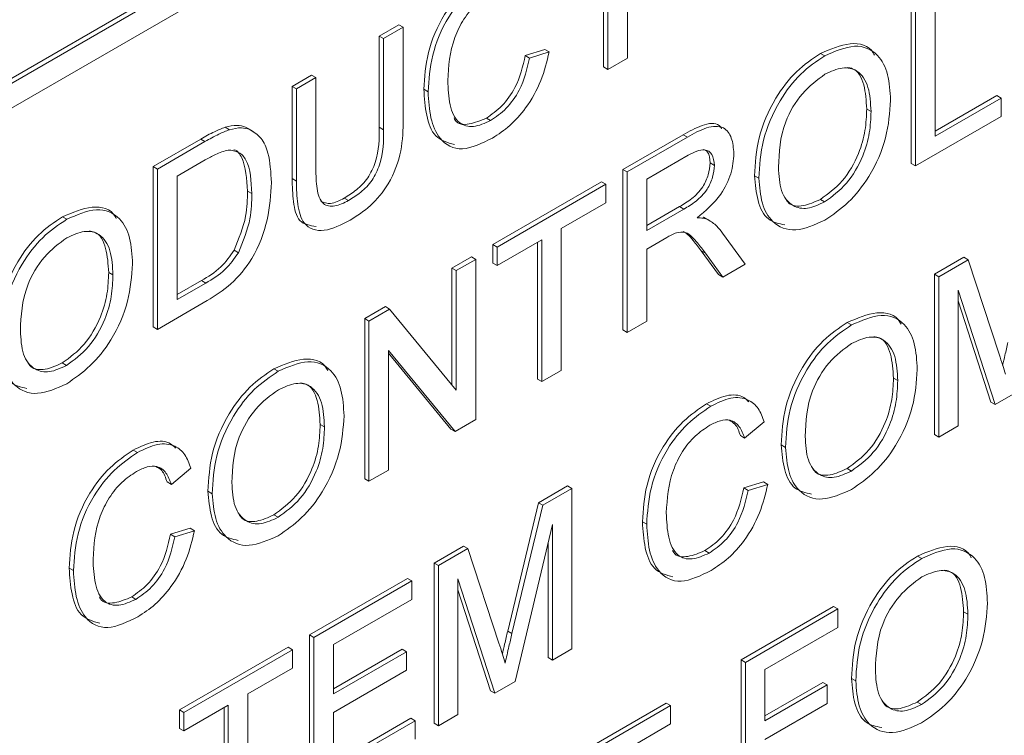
# Paper-space layout 'Sheet1' of a CAD drawing. Header units: millimetres. Extents: x 0 to 432, y 0 to 279.
# Tile 58 of 90: x 388.06 to 392.17, y 218.66 to 221.65. Entities that reach past the tile are written whole.
import ezdxf

# ---------------------------------------------------------------- set-up
doc = ezdxf.new("R2010")
doc.units = ezdxf.units.MM
doc.header["$LTSCALE"] = 0.5

psp = doc.layouts.new('Sheet1')

# ---------------------------------------------------------------- linework, layer by layer
at = {"color": 7, "linetype": 'Continuous', "lineweight": 15}
for p, q in [((403.5334, 230.3644), (384.6749, 219.4776)), ((403.5514, 230.354), (384.6928, 219.4672)), ((384.6928, 219.3635), (403.5514, 230.2503)), ((390.5982, 222.0877), (390.5982, 221.4944)), ((390.4984, 221.4575), (390.4984, 222.03)), ((390.5163, 221.4471), (390.5163, 222.0404)), ((391.8847, 221.7614), (391.8847, 221.1682)), ((391.7848, 221.0539), (391.7848, 221.7245)), ((391.8028, 221.0435), (391.8028, 221.7142)), ((389.5603, 221.5866), (389.6422, 221.6338)), ((389.5782, 221.5762), (389.6601, 221.6235)), ((389.6601, 221.6235), (389.6422, 221.6338)), ((389.6601, 221.6235), (389.6601, 221.2377)), ((389.5603, 221.2052), (389.5603, 221.5866)), ((389.5782, 221.5762), (389.5603, 221.5866)), ((389.5782, 221.1948), (389.5782, 221.5762)), ((390.1708, 221.5051), (390.2527, 221.5303)), ((390.2706, 221.52), (390.2527, 221.5303)), ((390.1887, 221.4947), (390.1708, 221.5051)), ((390.1887, 221.4947), (390.2706, 221.52)), ((390.5982, 221.4944), (390.5163, 221.4471)), ((391.4234, 221.5038), (391.4055, 221.5141)), ((390.5163, 221.4471), (390.4984, 221.4575)), ((389.1954, 221.376), (389.2773, 221.4232)), ((389.2134, 221.3656), (389.2953, 221.4129)), ((389.2953, 221.4129), (389.2773, 221.4232)), ((389.2953, 221.4129), (389.2953, 221.0315)), ((389.1954, 220.9901), (389.1954, 221.376)), ((389.2134, 221.3656), (389.1954, 221.376)), ((389.2134, 220.9798), (389.2134, 221.3656)), ((389.7644, 221.3533), (389.7464, 221.3637)), ((391.8847, 221.1889), (392.1422, 221.3376)), ((391.8847, 221.1682), (392.1602, 221.3272)), ((392.1602, 221.3272), (392.1422, 221.3376)), ((392.1602, 221.3272), (392.1602, 221.2499)), ((391.6167, 221.271), (391.5987, 221.2814)), ((390.0259, 221.2328), (390.0079, 221.2432)), ((392.1602, 221.2499), (391.8028, 221.0435)), ((388.9338, 221.1945), (388.9159, 221.2049)), ((389.0183, 221.1953), (389.0003, 221.2057)), ((389.0339, 221.1876), (389.0115, 221.2005)), ((389.5782, 221.1948), (389.5603, 221.2052)), ((390.5787, 221.0282), (390.8307, 221.1737)), ((390.5966, 221.0179), (390.8486, 221.1633)), ((390.8486, 221.1633), (390.8307, 221.1737)), ((388.6147, 221.0407), (388.8133, 221.1553)), ((388.6326, 221.0303), (388.8312, 221.145)), ((388.8312, 221.145), (388.8133, 221.1553)), ((390.8516, 221.0877), (390.6785, 220.9878)), ((388.6147, 220.3701), (388.6147, 221.0407)), ((388.6326, 221.0303), (388.6147, 221.0407)), ((388.8323, 221.0682), (388.7145, 221.0002)), ((390.9615, 221.0456), (390.9435, 221.056)), ((391.8028, 221.0435), (391.7848, 221.0539)), ((388.6326, 220.3597), (388.6326, 221.0303)), ((388.7145, 221.0002), (388.7145, 220.4844)), ((390.5787, 220.3576), (390.5787, 221.0282)), ((390.5966, 221.0179), (390.5787, 221.0282)), ((390.5966, 220.3472), (390.5966, 221.0179)), ((391.1476, 220.9918), (391.1296, 221.0021)), ((389.2134, 220.9798), (389.1954, 220.9901)), ((390.0352, 220.7145), (390.4893, 220.9767)), ((390.0531, 220.7041), (390.5073, 220.9663)), ((390.5073, 220.9663), (390.4893, 220.9767)), ((390.5073, 220.9663), (390.5073, 220.8889)), ((390.6785, 220.9878), (390.6785, 220.7728)), ((389.0273, 220.9279), (389.0093, 220.9383)), ((389.4318, 220.8984), (389.4138, 220.9088)), ((390.5073, 220.8889), (390.3212, 220.7815)), ((390.6785, 220.7936), (390.8161, 220.873)), ((390.8341, 220.8626), (390.8161, 220.873)), ((391.4227, 220.8929), (391.4048, 220.9033)), ((388.2533, 220.8199), (388.2353, 220.8303)), ((390.6785, 220.7728), (390.8341, 220.8626)), ((390.9165, 220.8291), (390.9232, 220.8242)), ((390.9345, 220.8187), (390.9165, 220.8291)), ((390.9439, 220.8134), (390.9215, 220.8264)), ((390.3212, 220.7815), (390.3212, 220.1882)), ((390.9957, 220.7627), (391.0909, 220.6326)), ((390.0352, 220.6371), (390.0352, 220.7145)), ((390.0531, 220.7041), (390.0352, 220.7145)), ((390.2393, 220.7342), (390.0531, 220.6267)), ((390.0531, 220.6267), (390.0531, 220.7041)), ((390.2213, 220.1513), (390.2213, 220.7238)), ((390.2393, 220.1409), (390.2393, 220.7342)), ((390.7624, 220.7439), (390.6785, 220.6954)), ((388.9714, 220.6801), (388.9535, 220.6904)), ((389.8639, 220.6156), (389.9458, 220.6629)), ((389.9638, 220.6525), (389.9458, 220.6629)), ((390.6785, 220.6954), (390.6785, 220.3945)), ((390.9791, 220.5888), (390.9067, 220.6886)), ((390.9247, 220.6782), (390.9067, 220.6886)), ((390.9971, 220.5784), (390.9247, 220.6782)), ((389.8819, 220.6052), (389.9638, 220.6525)), ((389.9638, 220.6525), (389.9638, 219.9819)), ((390.0531, 220.6267), (390.0352, 220.6371)), ((391.0909, 220.6326), (390.9971, 220.5784)), ((391.8816, 220.5901), (392.0048, 220.6612)), ((391.8996, 220.5797), (392.0228, 220.6508)), ((392.0228, 220.6508), (392.0048, 220.6612)), ((392.0228, 220.6508), (392.1526, 220.2552)), ((388.4465, 220.5872), (388.4286, 220.5975)), ((389.8639, 220.1268), (389.8639, 220.6156)), ((389.8819, 220.6052), (389.8639, 220.6156)), ((389.8819, 220.1048), (389.8819, 220.6052)), ((390.9971, 220.5784), (390.9791, 220.5888)), ((391.8816, 219.9195), (391.8816, 220.5901)), ((391.8996, 220.5797), (391.8816, 220.5901)), ((391.8996, 219.9091), (391.8996, 220.5797)), ((388.7145, 220.5051), (388.8163, 220.5638)), ((388.7145, 220.4844), (388.8343, 220.5535)), ((388.8343, 220.5535), (388.8163, 220.5638)), ((392.1355, 220.0453), (391.9815, 220.5238)), ((391.9815, 220.5238), (391.9815, 219.9564)), ((388.8407, 220.4798), (388.6326, 220.3597)), ((392.1176, 220.0556), (391.9815, 220.4784)), ((389.4991, 220.405), (389.5856, 220.455)), ((389.5171, 220.3946), (389.6036, 220.4446)), ((389.6036, 220.4446), (389.5856, 220.455)), ((389.6036, 220.4446), (389.8819, 220.1048)), ((389.4991, 219.7344), (389.4991, 220.405)), ((389.5171, 220.3946), (389.4991, 220.405)), ((389.5171, 219.724), (389.5171, 220.3946)), ((390.6785, 220.3945), (390.5966, 220.3472)), ((391.5351, 220.3779), (391.5172, 220.3883)), ((388.6326, 220.3597), (388.6147, 220.3701)), ((390.5966, 220.3472), (390.5787, 220.3576)), ((389.8772, 219.9319), (389.599, 220.2717)), ((389.599, 220.2717), (389.599, 219.7713)), ((389.8593, 219.9423), (389.599, 220.2601)), ((388.2526, 220.2091), (388.2346, 220.2195)), ((389.1377, 220.1842), (389.1197, 220.1946)), ((390.3212, 220.1882), (390.2393, 220.1409)), ((390.2393, 220.1409), (390.2213, 220.1513)), ((391.7283, 220.1451), (391.7104, 220.1555)), ((392.2211, 220.0947), (392.1355, 220.0453)), ((390.9461, 220.0379), (390.9282, 220.0482)), ((392.1355, 220.0453), (392.1176, 220.0556)), ((389.9638, 219.9819), (389.8772, 219.9319)), ((391.1699, 219.9722), (391.088, 219.9046)), ((389.3309, 219.9515), (389.313, 219.9618)), ((389.8772, 219.9319), (389.8593, 219.9423)), ((391.9815, 219.9564), (391.8996, 219.9091)), ((391.088, 219.9046), (391.0701, 219.915)), ((391.8996, 219.9091), (391.8816, 219.9195)), ((388.5487, 219.8442), (388.5307, 219.8546)), ((391.2593, 219.8659), (391.2413, 219.8763)), ((388.7725, 219.7785), (388.6906, 219.7109)), ((389.599, 219.7713), (389.5171, 219.724)), ((391.5344, 219.7671), (391.5165, 219.7774)), ((388.6906, 219.7109), (388.6727, 219.7213)), ((389.5171, 219.724), (389.4991, 219.7344)), ((391.085, 219.6963), (391.1669, 219.7215)), ((391.1848, 219.7111), (391.1669, 219.7215)), ((388.8619, 219.6722), (388.8439, 219.6826)), ((390.2257, 219.6341), (390.3479, 219.7047)), ((390.2437, 219.6238), (390.3658, 219.6943)), ((390.3658, 219.6943), (390.3479, 219.7047)), ((390.3658, 219.6943), (390.3658, 219.0237)), ((391.1029, 219.6859), (391.085, 219.6963)), ((391.1029, 219.6859), (391.1848, 219.7111)), ((390.0972, 219.0974), (390.2257, 219.6341)), ((390.2437, 219.6238), (390.2257, 219.6341)), ((390.1151, 219.087), (390.2437, 219.6238)), ((389.137, 219.5734), (389.119, 219.5838)), ((390.6785, 219.5445), (390.6606, 219.5548)), ((388.6875, 219.5026), (388.7694, 219.5278)), ((388.7055, 219.4922), (388.7874, 219.5175)), ((388.7874, 219.5175), (388.7694, 219.5278)), ((390.2839, 219.5438), (390.129, 218.8869)), ((390.2839, 218.9764), (390.2839, 219.5438)), ((388.7055, 219.4922), (388.6875, 219.5026)), ((389.7895, 219.3823), (389.9127, 219.4534)), ((389.8074, 219.3719), (389.9306, 219.443)), ((389.9306, 219.443), (389.9127, 219.4534)), ((389.9306, 219.443), (390.0605, 219.0474)), ((390.266, 218.9868), (390.266, 219.4677)), ((390.9401, 219.4239), (390.9221, 219.4343)), ((391.8287, 219.4011), (391.8107, 219.4115)), ((388.2811, 219.3508), (388.2632, 219.3612)), ((389.7895, 218.7117), (389.7895, 219.3823)), ((389.8074, 219.3719), (389.7895, 219.3823)), ((389.8074, 218.7013), (389.8074, 219.3719)), ((389.2683, 219.0814), (389.6778, 219.3178)), ((389.2862, 219.0711), (389.6957, 219.3074)), ((389.6957, 219.3074), (389.6778, 219.3178)), ((389.6957, 219.3074), (389.6957, 219.2301)), ((390.0434, 218.8375), (389.8893, 219.316)), ((389.8893, 219.316), (389.8893, 218.7486)), ((390.0254, 218.8479), (389.8893, 219.2706)), ((388.5426, 219.2303), (388.5247, 219.2406)), ((389.6957, 219.2301), (389.3681, 219.041)), ((391.0733, 218.9772), (391.4604, 219.2007)), ((391.0912, 218.9668), (391.4784, 219.1903)), ((391.4784, 219.1903), (391.4604, 219.2007)), ((391.4784, 219.1903), (391.4784, 219.1129)), ((392.0219, 219.1683), (392.0039, 219.1787)), ((390.1151, 219.087), (390.0972, 219.0974)), ((391.4784, 219.1129), (391.1731, 218.9367)), ((389.2683, 218.4108), (389.2683, 219.0814)), ((389.2862, 219.0711), (389.2683, 219.0814)), ((389.2862, 218.4004), (389.2862, 219.0711)), ((388.7248, 218.7677), (389.1789, 219.0298)), ((388.7427, 218.7573), (389.1969, 219.0195)), ((389.1969, 219.0195), (389.1789, 219.0298)), ((389.1969, 219.0195), (389.1969, 218.9421)), ((389.3681, 219.041), (389.3681, 218.8346)), ((389.3681, 218.8553), (389.6554, 219.0212)), ((389.6734, 219.0108), (389.6554, 219.0212)), ((390.3658, 219.0237), (390.2839, 218.9764)), ((389.3681, 218.8346), (389.6734, 219.0108)), ((389.6734, 219.0108), (389.6734, 218.9335)), ((390.2839, 218.9764), (390.266, 218.9868)), ((391.0733, 218.3065), (391.0733, 218.9772)), ((391.0912, 218.9668), (391.0733, 218.9772)), ((389.1969, 218.9421), (389.0108, 218.8346)), ((389.6734, 218.9335), (389.3681, 218.7572)), ((391.0912, 218.2962), (391.0912, 218.9668)), ((391.1731, 218.9367), (391.1731, 218.7217)), ((391.5528, 218.8891), (391.5349, 218.8995)), ((390.129, 218.8869), (390.0434, 218.8375)), ((391.1731, 218.7425), (391.4157, 218.8825)), ((391.1731, 218.7217), (391.4337, 218.8722)), ((391.4337, 218.8722), (391.4157, 218.8825)), ((391.4337, 218.8722), (391.4337, 218.7948)), ((389.0108, 218.8346), (389.0108, 218.2414)), ((390.0434, 218.8375), (390.0254, 218.8479)), ((388.9289, 218.7874), (388.7427, 218.6799)), ((388.9109, 218.2045), (388.9109, 218.777)), ((388.9289, 218.1941), (388.9289, 218.7874)), ((390.3064, 218.5344), (390.7605, 218.7966)), ((390.3243, 218.5241), (390.7785, 218.7863)), ((390.7785, 218.7863), (390.7605, 218.7966)), ((390.7785, 218.7863), (390.7785, 218.7089)), ((391.4337, 218.7948), (391.1731, 218.6444)), ((391.828, 218.7903), (391.81, 218.8006)), ((388.7248, 218.6903), (388.7248, 218.7677)), ((388.7427, 218.7573), (388.7248, 218.7677)), ((388.7427, 218.6799), (388.7427, 218.7573)), ((389.3681, 218.7572), (389.3681, 218.5251)), ((389.3681, 218.5458), (389.6927, 218.7332)), ((389.7106, 218.7228), (389.6927, 218.7332)), ((389.8893, 218.7486), (389.8074, 218.7013)), ((388.7427, 218.6799), (388.7248, 218.6903)), ((389.3681, 218.5251), (389.7106, 218.7228)), ((389.7106, 218.7228), (389.7106, 218.6454)), ((389.8074, 218.7013), (389.7895, 218.7117)), ((390.7785, 218.7089), (390.5924, 218.6014))]:
    psp.add_line(p, q, dxfattribs=at)
for points, knots in [([(389.7464, 221.3637), (389.7495, 221.4139), (389.7558, 221.514), (389.8205, 221.6699), (389.9155, 221.7897), (389.9811, 221.8346), (390.014, 221.8571)], [0, 0, 0, 0, 0.280492, 0.55957, 0.779615, 1, 1, 1, 1]), ([(389.7644, 221.3533), (389.7675, 221.4035), (389.7737, 221.5036), (389.8384, 221.6595), (389.9335, 221.7793), (389.9991, 221.8242), (390.0319, 221.8467)], [0, 0, 0, 0, 0.280492, 0.55957, 0.779615, 1, 1, 1, 1]), ([(390.028, 221.7671), (390.0074, 221.7536), (389.9664, 221.7267), (389.9116, 221.659), (389.8553, 221.544), (389.85, 221.46), (389.8463, 221.401)], [0, 0, 0, 0, 0.187223, 0.373906, 0.560736, 1, 1, 1, 1]), ([(391.4055, 221.5141), (391.4473, 221.532), (391.531, 221.5678), (391.6104, 221.5475), (391.629, 221.5099), (391.6306, 221.5069)], [0, 0, 0, 0, 0.479498, 0.9580617, 1, 1, 1, 1]), ([(391.4234, 221.5038), (391.4662, 221.5226), (391.5516, 221.5603), (391.6456, 221.5198), (391.6918, 221.4297), (391.6963, 221.355), (391.6986, 221.3176)], [0, 0, 0, 0, 0.279564, 0.558584, 0.779087, 1, 1, 1, 1]), ([(390.0079, 221.2432), (390.0302, 221.2585), (390.0748, 221.2893), (390.1427, 221.3854), (390.1602, 221.4597), (390.1708, 221.5051)], [0, 0, 0, 0, 0.280711, 0.560905, 1, 1, 1, 1]), ([(390.0259, 221.2328), (390.0482, 221.2482), (390.0928, 221.2789), (390.1607, 221.375), (390.1781, 221.4493), (390.1887, 221.4947)], [0, 0, 0, 0, 0.280711, 0.560905, 1, 1, 1, 1]), ([(390.2706, 221.52), (390.261, 221.4801), (390.2418, 221.4005), (390.1805, 221.2902), (390.1069, 221.2077), (390.058, 221.1758), (390.0336, 221.1598)], [0, 0, 0, 0, 0.280256, 0.559546, 0.779589, 1, 1, 1, 1]), ([(391.1296, 221.0021), (391.1325, 221.0541), (391.1382, 221.1578), (391.206, 221.3188), (391.3029, 221.4453), (391.3713, 221.4912), (391.4055, 221.5141)], [0, 0, 0, 0, 0.28057, 0.559575, 0.779561, 1, 1, 1, 1]), ([(391.1476, 220.9918), (391.1505, 221.0437), (391.1562, 221.1474), (391.224, 221.3085), (391.3209, 221.435), (391.3892, 221.4808), (391.4234, 221.5038)], [0, 0, 0, 0, 0.28057, 0.559575, 0.779561, 1, 1, 1, 1]), ([(391.6167, 221.271), (391.6147, 221.3064), (391.6107, 221.3771), (391.5672, 221.4444), (391.4985, 221.4607), (391.4488, 221.438), (391.4239, 221.4267)], [0, 0, 0, 0, 0.280797, 0.560068, 0.779984, 1, 1, 1, 1]), ([(391.5987, 221.2814), (391.5964, 221.3161), (391.5918, 221.3853), (391.5595, 221.449), (391.5248, 221.4538), (391.5168, 221.4548)], [0, 0, 0, 0, 0.436979, 0.871585, 1, 1, 1, 1]), ([(391.4239, 221.4267), (391.3913, 221.4028), (391.3261, 221.355), (391.2367, 221.2021), (391.2322, 221.1002), (391.2295, 221.038)], [0, 0, 0, 0, 0.280128, 0.559653, 1, 1, 1, 1]), ([(389.8743, 221.133), (389.8455, 221.1409), (389.7892, 221.1565), (389.754, 221.2525), (389.7489, 221.3266), (389.7464, 221.3637)], [0, 0, 0, 0, 0.3429996, 0.6713032, 1, 1, 1, 1]), ([(389.8463, 221.401), (389.8479, 221.3659), (389.8511, 221.296), (389.885, 221.2192), (389.9523, 221.2002), (390.0013, 221.2219), (390.0259, 221.2328)], [0, 0, 0, 0, 0.281245, 0.560716, 0.780138, 1, 1, 1, 1]), ([(390.0336, 221.1598), (389.99, 221.1384), (389.9033, 221.0957), (389.8116, 221.1446), (389.7715, 221.2409), (389.7667, 221.3158), (389.7644, 221.3533)], [0, 0, 0, 0, 0.279955, 0.558088, 0.778912, 1, 1, 1, 1]), ([(391.4048, 220.9033), (391.4366, 220.9264), (391.5003, 220.9725), (391.5663, 221.0874), (391.5952, 221.193), (391.5975, 221.2519), (391.5987, 221.2814)], [0, 0, 0, 0, 0.2791, 0.558192, 0.778806, 1, 1, 1, 1]), ([(391.6986, 221.3176), (391.6949, 221.2663), (391.6876, 221.164), (391.6199, 221.0058), (391.5231, 220.8847), (391.4564, 220.8387), (391.4231, 220.8157)], [0, 0, 0, 0, 0.280353, 0.559502, 0.779635, 1, 1, 1, 1]), ([(389.8728, 221.2438), (389.8743, 221.2407), (389.8853, 221.2172), (389.9362, 221.2128), (389.984, 221.233), (390.0079, 221.2432)], [0, 0, 0, 0, 0.070507, 0.534788, 1, 1, 1, 1]), ([(391.4227, 220.8929), (391.4546, 220.916), (391.5183, 220.9622), (391.5843, 221.077), (391.6132, 221.1826), (391.6155, 221.2415), (391.6167, 221.271)], [0, 0, 0, 0, 0.2791, 0.558192, 0.778806, 1, 1, 1, 1]), ([(388.8133, 221.1553), (388.8326, 221.1664), (388.867, 221.1861), (388.9009, 221.1992), (388.9159, 221.2049)], [0, 0, 0, 0, 0.560174, 1, 1, 1, 1]), ([(388.9159, 221.2049), (388.9331, 221.2091), (388.9638, 221.2167), (388.9892, 221.2091), (389.0003, 221.2057)], [0, 0, 0, 0, 0.559847, 1, 1, 1, 1]), ([(388.9338, 221.1945), (388.951, 221.1988), (388.9818, 221.2063), (389.0071, 221.1987), (389.0183, 221.1953)], [0, 0, 0, 0, 0.559847, 1, 1, 1, 1]), ([(389.4138, 220.9088), (389.4308, 220.9195), (389.4648, 220.9408), (389.5148, 220.9904), (389.56, 221.0897), (389.5602, 221.1575), (389.5603, 221.2052)], [0, 0, 0, 0, 0.187561, 0.374239, 0.559719, 1, 1, 1, 1]), ([(389.6601, 221.2377), (389.6595, 221.1952), (389.6583, 221.1108), (389.6096, 220.9729), (389.5239, 220.8709), (389.4668, 220.8344), (389.4382, 220.8161)], [0, 0, 0, 0, 0.281627, 0.559158, 0.778983, 1, 1, 1, 1]), ([(390.8307, 221.1737), (390.857, 221.1882), (390.9092, 221.2169), (390.9722, 221.228), (390.9885, 221.2039), (390.9917, 221.199)], [0, 0, 0, 0, 0.447601, 0.888622, 1, 1, 1, 1]), ([(390.8486, 221.1633), (390.8754, 221.1785), (390.9286, 221.2085), (391.0001, 221.2132), (391.037, 221.1638), (391.0413, 221.1179), (391.0434, 221.0949)], [0, 0, 0, 0, 0.281671, 0.559202, 0.779411, 1, 1, 1, 1]), ([(388.8312, 221.145), (388.8505, 221.156), (388.885, 221.1757), (388.9189, 221.1888), (388.9338, 221.1945)], [0, 0, 0, 0, 0.560174, 1, 1, 1, 1]), ([(389.0183, 221.1953), (389.0354, 221.1848), (389.0696, 221.1636), (389.1027, 221.087), (389.1067, 221.0167), (389.1092, 220.9737)], [0, 0, 0, 0, 0.279769, 0.559929, 1, 1, 1, 1]), ([(389.4318, 220.8984), (389.4488, 220.9091), (389.4828, 220.9305), (389.5328, 220.9801), (389.578, 221.0793), (389.5781, 221.1471), (389.5782, 221.1948)], [0, 0, 0, 0, 0.187561, 0.374239, 0.559719, 1, 1, 1, 1]), ([(388.9283, 221.1098), (388.9106, 221.1046), (388.879, 221.0952), (388.8466, 221.0765), (388.8323, 221.0682)], [0, 0, 0, 0, 0.559255, 1, 1, 1, 1]), ([(389.0273, 220.9279), (389.0246, 220.9796), (389.021, 221.0517), (388.9746, 221.105), (388.9437, 221.1082), (388.9283, 221.1098)], [0, 0, 0, 0, 0.5591497, 0.7800403, 1, 1, 1, 1]), ([(389.0093, 220.9383), (389.0059, 220.9885), (389.0012, 221.0585), (388.968, 221.1074), (388.9526, 221.1106), (388.9519, 221.1108)], [0, 0, 0, 0, 0.707438, 0.986909, 1, 1, 1, 1]), ([(390.9615, 221.0456), (390.9597, 221.0622), (390.9562, 221.0951), (390.9158, 221.1202), (390.876, 221.1), (390.8516, 221.0877)], [0, 0, 0, 0, 0.280406, 0.559981, 1, 1, 1, 1]), ([(391.0434, 221.0949), (391.041, 221.0674), (391.0362, 221.0123), (390.9827, 220.904), (390.9247, 220.8554), (390.8893, 220.8257)], [0, 0, 0, 0, 0.280517, 0.560502, 1, 1, 1, 1]), ([(390.9435, 221.056), (390.9423, 221.0736), (390.9405, 221.1011), (390.9224, 221.1092), (390.9159, 221.1122)], [0, 0, 0, 0, 0.637341, 1, 1, 1, 1]), ([(390.8161, 220.873), (390.833, 220.8831), (390.8666, 220.9033), (390.9132, 220.949), (390.939, 221.0075), (390.942, 221.0398), (390.9435, 221.056)], [0, 0, 0, 0, 0.281563, 0.560238, 0.779872, 1, 1, 1, 1]), ([(390.8341, 220.8626), (390.851, 220.8727), (390.8846, 220.8929), (390.9311, 220.9386), (390.957, 220.9971), (390.96, 221.0295), (390.9615, 221.0456)], [0, 0, 0, 0, 0.281563, 0.560238, 0.779872, 1, 1, 1, 1]), ([(391.2295, 221.038), (391.2315, 221.0032), (391.2354, 220.9339), (391.2823, 220.8734), (391.3496, 220.8587), (391.3984, 220.8815), (391.4227, 220.8929)], [0, 0, 0, 0, 0.280657, 0.559885, 0.779849, 1, 1, 1, 1]), ([(389.2953, 221.0315), (389.2955, 221.0032), (389.296, 220.9471), (389.3174, 220.8799), (389.3735, 220.8696), (389.4123, 220.8888), (389.4318, 220.8984)], [0, 0, 0, 0, 0.281788, 0.560122, 0.779386, 1, 1, 1, 1]), ([(391.2563, 220.7964), (391.2315, 220.8017), (391.1792, 220.8128), (391.1387, 220.8946), (391.1327, 220.9663), (391.1296, 221.0021)], [0, 0, 0, 0, 0.311701, 0.655738, 1, 1, 1, 1]), ([(391.4231, 220.8157), (391.3811, 220.7971), (391.2973, 220.7598), (391.2044, 220.7978), (391.1562, 220.883), (391.1505, 220.9555), (391.1476, 220.9918)], [0, 0, 0, 0, 0.2796, 0.558765, 0.77931, 1, 1, 1, 1]), ([(389.1092, 220.9737), (389.1062, 220.9231), (389.1004, 220.8221), (389.0413, 220.6618), (388.941, 220.5425), (388.8742, 220.5007), (388.8407, 220.4798)], [0, 0, 0, 0, 0.28084, 0.559952, 0.779068, 1, 1, 1, 1]), ([(389.2964, 220.7902), (389.2706, 220.794), (389.2196, 220.8015), (389.1985, 220.8933), (389.1965, 220.9578), (389.1954, 220.9901)], [0, 0, 0, 0, 0.3374625, 0.6679083, 1, 1, 1, 1]), ([(389.4382, 220.8161), (389.4012, 220.7971), (389.3277, 220.7594), (389.2409, 220.7886), (389.2161, 220.8819), (389.2143, 220.9471), (389.2134, 220.9798)], [0, 0, 0, 0, 0.280729, 0.557904, 0.778403, 1, 1, 1, 1]), ([(388.9535, 220.6904), (388.9729, 220.7388), (389.0077, 220.8256), (389.0088, 220.9037), (389.0093, 220.9383)], [0, 0, 0, 0, 0.557452, 1, 1, 1, 1]), ([(388.9714, 220.6801), (388.9908, 220.7285), (389.0257, 220.8153), (389.0268, 220.8934), (389.0273, 220.9279)], [0, 0, 0, 0, 0.557452, 1, 1, 1, 1]), ([(388.2353, 220.8303), (388.2772, 220.8482), (388.3609, 220.884), (388.4402, 220.8637), (388.4589, 220.8261), (388.4604, 220.823)], [0, 0, 0, 0, 0.479498, 0.958062, 1, 1, 1, 1]), ([(389.3162, 220.8948), (389.3291, 220.8899), (389.3571, 220.8791), (389.3939, 220.8983), (389.4138, 220.9088)], [0, 0, 0, 0, 0.457304, 1, 1, 1, 1]), ([(391.26, 220.9051), (391.2641, 220.8989), (391.2798, 220.8751), (391.3329, 220.8707), (391.3808, 220.8924), (391.4048, 220.9033)], [0, 0, 0, 0, 0.146971, 0.573305, 1, 1, 1, 1]), ([(387.9595, 220.3183), (387.9623, 220.3703), (387.9681, 220.4739), (388.0359, 220.635), (388.1328, 220.7615), (388.2011, 220.8073), (388.2353, 220.8303)], [0, 0, 0, 0, 0.28057, 0.559575, 0.779561, 1, 1, 1, 1]), ([(388.2533, 220.8199), (388.296, 220.8388), (388.3814, 220.8765), (388.4755, 220.836), (388.5216, 220.7459), (388.5262, 220.6712), (388.5284, 220.6338)], [0, 0, 0, 0, 0.279564, 0.558584, 0.779087, 1, 1, 1, 1]), ([(387.9775, 220.3079), (387.9803, 220.3599), (387.986, 220.4636), (388.0538, 220.6246), (388.1507, 220.7511), (388.2191, 220.797), (388.2533, 220.8199)], [0, 0, 0, 0, 0.28057, 0.559575, 0.779561, 1, 1, 1, 1]), ([(390.8893, 220.8257), (390.8983, 220.8258), (390.9144, 220.8259), (390.9283, 220.8209), (390.9345, 220.8187)], [0, 0, 0, 0, 0.56012, 1, 1, 1, 1]), ([(390.9345, 220.8187), (390.9475, 220.8106), (390.9706, 220.7959), (390.988, 220.7729), (390.9957, 220.7627)], [0, 0, 0, 0, 0.559794, 1, 1, 1, 1]), ([(388.4465, 220.5872), (388.4445, 220.6226), (388.4406, 220.6933), (388.3971, 220.7606), (388.3284, 220.7769), (388.2786, 220.7542), (388.2537, 220.7428)], [0, 0, 0, 0, 0.280797, 0.560068, 0.779984, 1, 1, 1, 1]), ([(388.4286, 220.5975), (388.4263, 220.6323), (388.4217, 220.7015), (388.3894, 220.7652), (388.3546, 220.7699), (388.3467, 220.771)], [0, 0, 0, 0, 0.436979, 0.871585, 1, 1, 1, 1]), ([(390.8028, 220.7641), (390.7953, 220.7609), (390.7819, 220.7551), (390.7684, 220.7473), (390.7624, 220.7439)], [0, 0, 0, 0, 0.559853, 1, 1, 1, 1]), ([(390.9247, 220.6782), (390.9137, 220.6928), (390.8957, 220.7169), (390.8683, 220.7469), (390.8415, 220.7689), (390.8157, 220.7657), (390.8028, 220.7641)], [0, 0, 0, 0, 0.340601, 0.560969, 0.780774, 1, 1, 1, 1]), ([(390.9067, 220.6886), (390.8957, 220.703), (390.8774, 220.7266), (390.8537, 220.7557), (390.8377, 220.7649), (390.8314, 220.7685)], [0, 0, 0, 0, 0.484145, 0.797386, 1, 1, 1, 1]), ([(388.2537, 220.7428), (388.2211, 220.7189), (388.156, 220.6712), (388.0665, 220.5182), (388.0621, 220.4164), (388.0594, 220.3541)], [0, 0, 0, 0, 0.280128, 0.559653, 1, 1, 1, 1]), ([(388.8163, 220.5638), (388.8445, 220.5802), (388.8947, 220.6092), (388.9356, 220.6657), (388.9535, 220.6904)], [0, 0, 0, 0, 0.561861, 1, 1, 1, 1]), ([(388.8343, 220.5535), (388.8625, 220.5698), (388.9126, 220.5988), (388.9535, 220.6553), (388.9714, 220.6801)], [0, 0, 0, 0, 0.561861, 1, 1, 1, 1]), ([(388.5284, 220.6338), (388.5247, 220.5825), (388.5174, 220.4802), (388.4498, 220.322), (388.353, 220.2009), (388.2863, 220.1549), (388.2529, 220.1319)], [0, 0, 0, 0, 0.280353, 0.559502, 0.779635, 1, 1, 1, 1]), ([(388.2346, 220.2195), (388.2665, 220.2425), (388.3302, 220.2887), (388.3962, 220.4035), (388.4251, 220.5092), (388.4274, 220.568), (388.4286, 220.5975)], [0, 0, 0, 0, 0.2791, 0.558192, 0.778806, 1, 1, 1, 1]), ([(388.2526, 220.2091), (388.2844, 220.2322), (388.3481, 220.2783), (388.4141, 220.3932), (388.443, 220.4988), (388.4454, 220.5577), (388.4465, 220.5872)], [0, 0, 0, 0, 0.2791, 0.558192, 0.778806, 1, 1, 1, 1]), ([(391.5172, 220.3883), (391.559, 220.4062), (391.6427, 220.442), (391.7221, 220.4217), (391.7407, 220.384), (391.7422, 220.381)], [0, 0, 0, 0, 0.479498, 0.958062, 1, 1, 1, 1]), ([(391.5351, 220.3779), (391.5779, 220.3968), (391.6632, 220.4345), (391.7573, 220.394), (391.8035, 220.3039), (391.808, 220.2291), (391.8102, 220.1917)], [0, 0, 0, 0, 0.279564, 0.558584, 0.779087, 1, 1, 1, 1]), ([(391.2413, 219.8763), (391.2442, 219.9282), (391.2499, 220.0319), (391.3177, 220.193), (391.4146, 220.3195), (391.483, 220.3653), (391.5172, 220.3883)], [0, 0, 0, 0, 0.28057, 0.559575, 0.779561, 1, 1, 1, 1]), ([(391.2593, 219.8659), (391.2621, 219.9179), (391.2678, 220.0215), (391.3357, 220.1826), (391.4326, 220.3091), (391.5009, 220.3549), (391.5351, 220.3779)], [0, 0, 0, 0, 0.28057, 0.559575, 0.779561, 1, 1, 1, 1]), ([(388.0594, 220.3541), (388.0613, 220.3194), (388.0653, 220.25), (388.1121, 220.1896), (388.1795, 220.1749), (388.2282, 220.1977), (388.2526, 220.2091)], [0, 0, 0, 0, 0.280657, 0.559885, 0.779849, 1, 1, 1, 1]), ([(388.0861, 220.1126), (388.0613, 220.1179), (388.0091, 220.129), (387.9686, 220.2108), (387.9625, 220.2824), (387.9595, 220.3183)], [0, 0, 0, 0, 0.3117008, 0.6557375, 1, 1, 1, 1]), ([(388.2529, 220.1319), (388.211, 220.1132), (388.1271, 220.0759), (388.0342, 220.114), (387.9861, 220.1991), (387.9803, 220.2717), (387.9775, 220.3079)], [0, 0, 0, 0, 0.2796, 0.558765, 0.77931, 1, 1, 1, 1]), ([(391.5356, 220.3008), (391.503, 220.2769), (391.4378, 220.2292), (391.3484, 220.0762), (391.3439, 219.9744), (391.3412, 219.9121)], [0, 0, 0, 0, 0.280128, 0.559653, 1, 1, 1, 1]), ([(391.7283, 220.1451), (391.7264, 220.1806), (391.7224, 220.2513), (391.6789, 220.3186), (391.6102, 220.3348), (391.5605, 220.3121), (391.5356, 220.3008)], [0, 0, 0, 0, 0.280797, 0.560068, 0.779984, 1, 1, 1, 1]), ([(391.7104, 220.1555), (391.7081, 220.1902), (391.7035, 220.2595), (391.6712, 220.3232), (391.6364, 220.3279), (391.6285, 220.329)], [0, 0, 0, 0, 0.436979, 0.871585, 1, 1, 1, 1]), ([(392.1671, 220.2097), (392.1703, 220.2234), (392.1775, 220.2553), (392.1851, 220.2871), (392.1893, 220.3052)], [0, 0, 0, 0, 0.433327, 1, 1, 1, 1]), ([(392.1526, 220.2552), (392.1576, 220.2397), (392.1665, 220.2121), (392.175, 220.1841), (392.1788, 220.1718)], [0, 0, 0, 0, 0.560002, 1, 1, 1, 1]), ([(388.0899, 220.2212), (388.0939, 220.2151), (388.1097, 220.1912), (388.1627, 220.1868), (388.2106, 220.2086), (388.2346, 220.2195)], [0, 0, 0, 0, 0.146971, 0.573305, 1, 1, 1, 1]), ([(389.1197, 220.1946), (389.1616, 220.2125), (389.2453, 220.2483), (389.3247, 220.228), (389.3433, 220.1904), (389.3448, 220.1873)], [0, 0, 0, 0, 0.479498, 0.958062, 1, 1, 1, 1]), ([(389.1377, 220.1842), (389.1804, 220.2031), (389.2658, 220.2408), (389.3599, 220.2003), (389.406, 220.1102), (389.4106, 220.0355), (389.4128, 219.9981)], [0, 0, 0, 0, 0.279564, 0.558584, 0.779087, 1, 1, 1, 1]), ([(388.8439, 219.6826), (388.8468, 219.7346), (388.8525, 219.8382), (388.9203, 219.9993), (389.0172, 220.1258), (389.0855, 220.1716), (389.1197, 220.1946)], [0, 0, 0, 0, 0.28057, 0.559575, 0.779561, 1, 1, 1, 1]), ([(388.8619, 219.6722), (388.8647, 219.7242), (388.8704, 219.8279), (388.9382, 219.9889), (389.0351, 220.1154), (389.1035, 220.1613), (389.1377, 220.1842)], [0, 0, 0, 0, 0.28057, 0.559575, 0.779561, 1, 1, 1, 1]), ([(391.8102, 220.1917), (391.8066, 220.1405), (391.7993, 220.0381), (391.7316, 219.88), (391.6348, 219.7588), (391.5681, 219.7129), (391.5348, 219.6899)], [0, 0, 0, 0, 0.280353, 0.559502, 0.779635, 1, 1, 1, 1]), ([(389.3309, 219.9515), (389.3289, 219.9869), (389.325, 220.0576), (389.2815, 220.1249), (389.2128, 220.1412), (389.163, 220.1185), (389.1382, 220.1071)], [0, 0, 0, 0, 0.280797, 0.560068, 0.779984, 1, 1, 1, 1]), ([(389.313, 219.9618), (389.3107, 219.9966), (389.3061, 220.0658), (389.2738, 220.1295), (389.239, 220.1342), (389.2311, 220.1353)], [0, 0, 0, 0, 0.436979, 0.871585, 1, 1, 1, 1]), ([(391.5165, 219.7774), (391.5483, 219.8005), (391.612, 219.8467), (391.678, 219.9615), (391.7069, 220.0671), (391.7092, 220.126), (391.7104, 220.1555)], [0, 0, 0, 0, 0.2791, 0.558192, 0.778806, 1, 1, 1, 1]), ([(391.5344, 219.7671), (391.5663, 219.7901), (391.63, 219.8363), (391.696, 219.9511), (391.7249, 220.0568), (391.7272, 220.1156), (391.7283, 220.1451)], [0, 0, 0, 0, 0.2791, 0.558192, 0.778806, 1, 1, 1, 1]), ([(389.1382, 220.1071), (389.1055, 220.0832), (389.0404, 220.0355), (388.951, 219.8825), (388.9465, 219.7807), (388.9438, 219.7184)], [0, 0, 0, 0, 0.280128, 0.559653, 1, 1, 1, 1]), ([(390.9282, 220.0482), (390.9564, 220.0619), (391.0127, 220.0892), (391.0756, 220.0861), (391.099, 220.063), (391.1057, 220.0564)], [0, 0, 0, 0, 0.417602, 0.834142, 1, 1, 1, 1]), ([(390.6606, 219.5548), (390.6637, 219.605), (390.67, 219.7051), (390.7347, 219.8611), (390.8297, 219.9809), (390.8953, 220.0258), (390.9282, 220.0482)], [0, 0, 0, 0, 0.280492, 0.55957, 0.779615, 1, 1, 1, 1]), ([(390.9461, 220.0379), (390.9746, 220.0519), (391.0314, 220.0799), (391.1011, 220.0715), (391.1478, 220.0324), (391.1625, 219.9922), (391.1699, 219.9722)], [0, 0, 0, 0, 0.2800806, 0.5594487, 0.7795488, 1, 1, 1, 1]), ([(390.6785, 219.5445), (390.6817, 219.5947), (390.6879, 219.6948), (390.7526, 219.8507), (390.8476, 219.9705), (390.9133, 220.0154), (390.9461, 220.0379)], [0, 0, 0, 0, 0.280492, 0.55957, 0.779615, 1, 1, 1, 1]), ([(389.4128, 219.9981), (389.4092, 219.9468), (389.4018, 219.8445), (389.3342, 219.6863), (389.2374, 219.5652), (389.1707, 219.5192), (389.1373, 219.4962)], [0, 0, 0, 0, 0.280353, 0.559502, 0.779635, 1, 1, 1, 1]), ([(391.088, 219.9046), (391.0816, 219.9218), (391.0688, 219.956), (391.0328, 219.9829), (390.9873, 219.9812), (390.9572, 219.9659), (390.9422, 219.9582)], [0, 0, 0, 0, 0.2805533, 0.5597389, 0.7796538, 1, 1, 1, 1]), ([(391.0701, 219.915), (391.0642, 219.933), (391.0546, 219.9625), (391.032, 219.975), (391.0233, 219.9799)], [0, 0, 0, 0, 0.61163, 1, 1, 1, 1]), ([(389.119, 219.5838), (389.1509, 219.6068), (389.2146, 219.653), (389.2806, 219.7678), (389.3095, 219.8735), (389.3118, 219.9323), (389.313, 219.9618)], [0, 0, 0, 0, 0.2791002, 0.558192, 0.7788064, 1, 1, 1, 1]), ([(389.137, 219.5734), (389.1688, 219.5965), (389.2325, 219.6426), (389.2985, 219.7575), (389.3274, 219.8631), (389.3298, 219.922), (389.3309, 219.9515)], [0, 0, 0, 0, 0.2791002, 0.558192, 0.7788064, 1, 1, 1, 1]), ([(390.9422, 219.9582), (390.9216, 219.9447), (390.8806, 219.9178), (390.8258, 219.8502), (390.7695, 219.7352), (390.7642, 219.6511), (390.7604, 219.5921)], [0, 0, 0, 0, 0.187223, 0.373906, 0.560736, 1, 1, 1, 1]), ([(388.5307, 219.8546), (388.5589, 219.8682), (388.6153, 219.8955), (388.6782, 219.8925), (388.7016, 219.8693), (388.7083, 219.8627)], [0, 0, 0, 0, 0.417602, 0.834142, 1, 1, 1, 1]), ([(388.5487, 219.8442), (388.5771, 219.8582), (388.634, 219.8862), (388.7037, 219.8779), (388.7503, 219.8387), (388.7651, 219.7986), (388.7725, 219.7785)], [0, 0, 0, 0, 0.2800806, 0.5594487, 0.7795488, 1, 1, 1, 1]), ([(391.3412, 219.9121), (391.3432, 219.8773), (391.3471, 219.808), (391.3939, 219.7475), (391.4613, 219.7329), (391.51, 219.7557), (391.5344, 219.7671)], [0, 0, 0, 0, 0.280657, 0.559885, 0.779849, 1, 1, 1, 1]), ([(388.2632, 219.3612), (388.2663, 219.4114), (388.2725, 219.5115), (388.3372, 219.6674), (388.4323, 219.7872), (388.4979, 219.8321), (388.5307, 219.8546)], [0, 0, 0, 0, 0.2804925, 0.5595697, 0.7796153, 1, 1, 1, 1]), ([(388.2811, 219.3508), (388.2842, 219.401), (388.2905, 219.5011), (388.3552, 219.657), (388.4502, 219.7768), (388.5158, 219.8217), (388.5487, 219.8442)], [0, 0, 0, 0, 0.2804925, 0.5595697, 0.7796153, 1, 1, 1, 1]), ([(391.368, 219.6705), (391.3431, 219.6758), (391.2909, 219.687), (391.2504, 219.7687), (391.2444, 219.8404), (391.2413, 219.8763)], [0, 0, 0, 0, 0.311701, 0.655738, 1, 1, 1, 1]), ([(391.5348, 219.6899), (391.4928, 219.6712), (391.409, 219.6339), (391.3161, 219.672), (391.2679, 219.7571), (391.2622, 219.8296), (391.2593, 219.8659)], [0, 0, 0, 0, 0.2796, 0.5587653, 0.7793103, 1, 1, 1, 1]), ([(388.5447, 219.7645), (388.5242, 219.7511), (388.4832, 219.7242), (388.4284, 219.6565), (388.372, 219.5415), (388.3667, 219.4575), (388.363, 219.3985)], [0, 0, 0, 0, 0.187223, 0.373906, 0.560736, 1, 1, 1, 1]), ([(388.6906, 219.7109), (388.6842, 219.7281), (388.6714, 219.7624), (388.6354, 219.7893), (388.5899, 219.7875), (388.5598, 219.7722), (388.5447, 219.7645)], [0, 0, 0, 0, 0.280553, 0.559739, 0.779654, 1, 1, 1, 1]), ([(388.6727, 219.7213), (388.6668, 219.7393), (388.6571, 219.7688), (388.6346, 219.7813), (388.6258, 219.7862)], [0, 0, 0, 0, 0.61163, 1, 1, 1, 1]), ([(391.3717, 219.7792), (391.3757, 219.7731), (391.3915, 219.7492), (391.4446, 219.7448), (391.4925, 219.7665), (391.5165, 219.7774)], [0, 0, 0, 0, 0.146971, 0.573305, 1, 1, 1, 1]), ([(388.9438, 219.7184), (388.9457, 219.6837), (388.9497, 219.6143), (388.9965, 219.5539), (389.0639, 219.5392), (389.1126, 219.562), (389.137, 219.5734)], [0, 0, 0, 0, 0.280657, 0.559885, 0.779849, 1, 1, 1, 1]), ([(388.9705, 219.4769), (388.9457, 219.4822), (388.8935, 219.4933), (388.853, 219.5751), (388.8469, 219.6467), (388.8439, 219.6826)], [0, 0, 0, 0, 0.3117008, 0.6557375, 1, 1, 1, 1]), ([(390.9221, 219.4343), (390.9444, 219.4497), (390.989, 219.4804), (391.0569, 219.5765), (391.0743, 219.6509), (391.085, 219.6963)], [0, 0, 0, 0, 0.280711, 0.560905, 1, 1, 1, 1]), ([(390.9401, 219.4239), (390.9624, 219.4393), (391.007, 219.4701), (391.0749, 219.5662), (391.0923, 219.6405), (391.1029, 219.6859)], [0, 0, 0, 0, 0.280711, 0.560905, 1, 1, 1, 1]), ([(391.1848, 219.7111), (391.1752, 219.6712), (391.156, 219.5916), (391.0947, 219.4813), (391.0211, 219.3989), (390.9722, 219.367), (390.9477, 219.351)], [0, 0, 0, 0, 0.280256, 0.559546, 0.779589, 1, 1, 1, 1]), ([(389.1373, 219.4962), (389.0954, 219.4775), (389.0115, 219.4402), (388.9186, 219.4783), (388.8705, 219.5634), (388.8647, 219.636), (388.8619, 219.6722)], [0, 0, 0, 0, 0.2796, 0.558765, 0.77931, 1, 1, 1, 1]), ([(390.7604, 219.5921), (390.7621, 219.5571), (390.7653, 219.4871), (390.7991, 219.4103), (390.8665, 219.3914), (390.9155, 219.4131), (390.9401, 219.4239)], [0, 0, 0, 0, 0.281245, 0.560716, 0.780138, 1, 1, 1, 1]), ([(388.9743, 219.5855), (388.9783, 219.5794), (388.9941, 219.5555), (389.0471, 219.5511), (389.0951, 219.5729), (389.119, 219.5838)], [0, 0, 0, 0, 0.146971, 0.573305, 1, 1, 1, 1]), ([(390.7885, 219.3241), (390.7597, 219.3321), (390.7034, 219.3476), (390.6682, 219.4437), (390.6631, 219.5178), (390.6606, 219.5548)], [0, 0, 0, 0, 0.3429996, 0.6713032, 1, 1, 1, 1]), ([(388.7874, 219.5175), (388.7778, 219.4776), (388.7586, 219.3979), (388.6973, 219.2876), (388.6237, 219.2052), (388.5748, 219.1733), (388.5503, 219.1573)], [0, 0, 0, 0, 0.280256, 0.559546, 0.779589, 1, 1, 1, 1]), ([(390.9477, 219.351), (390.9042, 219.3296), (390.8175, 219.2868), (390.7257, 219.3358), (390.6857, 219.4321), (390.6809, 219.507), (390.6785, 219.5445)], [0, 0, 0, 0, 0.2799551, 0.5580876, 0.7789116, 1, 1, 1, 1]), ([(388.5247, 219.2406), (388.547, 219.256), (388.5916, 219.2868), (388.6595, 219.3829), (388.6769, 219.4572), (388.6875, 219.5026)], [0, 0, 0, 0, 0.280711, 0.560905, 1, 1, 1, 1]), ([(388.5426, 219.2303), (388.565, 219.2457), (388.6096, 219.2764), (388.6775, 219.3725), (388.6949, 219.4468), (388.7055, 219.4922)], [0, 0, 0, 0, 0.280711, 0.560905, 1, 1, 1, 1]), ([(390.787, 219.435), (390.7885, 219.4319), (390.7995, 219.4084), (390.8504, 219.404), (390.8982, 219.4242), (390.9221, 219.4343)], [0, 0, 0, 0, 0.070507, 0.534788, 1, 1, 1, 1]), ([(391.8107, 219.4115), (391.8526, 219.4294), (391.9362, 219.4652), (392.0156, 219.4449), (392.0343, 219.4072), (392.0358, 219.4042)], [0, 0, 0, 0, 0.479498, 0.958062, 1, 1, 1, 1]), ([(391.8287, 219.4011), (391.8714, 219.42), (391.9568, 219.4577), (392.0509, 219.4172), (392.097, 219.3271), (392.1015, 219.2524), (392.1038, 219.2149)], [0, 0, 0, 0, 0.279564, 0.558584, 0.779087, 1, 1, 1, 1]), ([(388.363, 219.3985), (388.3646, 219.3634), (388.3679, 219.2935), (388.4017, 219.2166), (388.4691, 219.1977), (388.5181, 219.2194), (388.5426, 219.2303)], [0, 0, 0, 0, 0.281245, 0.5607156, 0.780138, 1, 1, 1, 1]), ([(391.5349, 218.8995), (391.5377, 218.9514), (391.5434, 219.0551), (391.6113, 219.2162), (391.7082, 219.3427), (391.7765, 219.3885), (391.8107, 219.4115)], [0, 0, 0, 0, 0.28057, 0.559575, 0.779561, 1, 1, 1, 1]), ([(391.5528, 218.8891), (391.5557, 218.9411), (391.5614, 219.0447), (391.6292, 219.2058), (391.7261, 219.3323), (391.7945, 219.3781), (391.8287, 219.4011)], [0, 0, 0, 0, 0.28057, 0.559575, 0.779561, 1, 1, 1, 1]), ([(388.3911, 219.1305), (388.3623, 219.1384), (388.3059, 219.154), (388.2707, 219.25), (388.2657, 219.3241), (388.2632, 219.3612)], [0, 0, 0, 0, 0.343, 0.671303, 1, 1, 1, 1]), ([(388.5503, 219.1573), (388.5068, 219.1359), (388.42, 219.0932), (388.3283, 219.1421), (388.2883, 219.2384), (388.2835, 219.3133), (388.2811, 219.3508)], [0, 0, 0, 0, 0.279955, 0.558088, 0.778912, 1, 1, 1, 1]), ([(392.0219, 219.1683), (392.0199, 219.2038), (392.0159, 219.2745), (391.9725, 219.3418), (391.9038, 219.3581), (391.854, 219.3353), (391.8291, 219.324)], [0, 0, 0, 0, 0.280797, 0.560068, 0.779984, 1, 1, 1, 1]), ([(392.0039, 219.1787), (392.0016, 219.2134), (391.9971, 219.2827), (391.9648, 219.3464), (391.93, 219.3511), (391.9221, 219.3522)], [0, 0, 0, 0, 0.436979, 0.871585, 1, 1, 1, 1]), ([(391.8291, 219.324), (391.7965, 219.3001), (391.7314, 219.2524), (391.6419, 219.0994), (391.6375, 218.9976), (391.6347, 218.9353)], [0, 0, 0, 0, 0.280128, 0.559653, 1, 1, 1, 1]), ([(388.3896, 219.2413), (388.391, 219.2382), (388.4021, 219.2147), (388.453, 219.2103), (388.5008, 219.2305), (388.5247, 219.2406)], [0, 0, 0, 0, 0.070507, 0.534788, 1, 1, 1, 1]), ([(392.1038, 219.2149), (392.1001, 219.1637), (392.0928, 219.0614), (392.0252, 218.9032), (391.9284, 218.7821), (391.8617, 218.7361), (391.8283, 218.7131)], [0, 0, 0, 0, 0.280353, 0.559502, 0.779635, 1, 1, 1, 1]), ([(391.81, 218.8006), (391.8419, 218.8237), (391.9056, 218.8699), (391.9716, 218.9847), (392.0005, 219.0903), (392.0028, 219.1492), (392.0039, 219.1787)], [0, 0, 0, 0, 0.2791, 0.558192, 0.778806, 1, 1, 1, 1]), ([(391.828, 218.7903), (391.8598, 218.8133), (391.9235, 218.8595), (391.9895, 218.9743), (392.0184, 219.08), (392.0207, 219.1389), (392.0219, 219.1683)], [0, 0, 0, 0, 0.2791, 0.558192, 0.778806, 1, 1, 1, 1]), ([(390.075, 219.0019), (390.0781, 219.0157), (390.0854, 219.0475), (390.0929, 219.0793), (390.0972, 219.0974)], [0, 0, 0, 0, 0.433327, 1, 1, 1, 1]), ([(390.0866, 218.964), (390.0919, 218.987), (390.1012, 219.0279), (390.1109, 219.069), (390.1151, 219.087)], [0, 0, 0, 0, 0.559997, 1, 1, 1, 1]), ([(390.0605, 219.0474), (390.0654, 219.0319), (390.0743, 219.0043), (390.0829, 218.9763), (390.0866, 218.964)], [0, 0, 0, 0, 0.560002, 1, 1, 1, 1]), ([(391.6347, 218.9353), (391.6367, 218.9005), (391.6406, 218.8312), (391.6875, 218.7707), (391.7549, 218.7561), (391.8036, 218.7789), (391.828, 218.7903)], [0, 0, 0, 0, 0.280657, 0.559885, 0.779849, 1, 1, 1, 1]), ([(391.6615, 218.6937), (391.6367, 218.699), (391.5844, 218.7102), (391.544, 218.7919), (391.5379, 218.8636), (391.5349, 218.8995)], [0, 0, 0, 0, 0.311701, 0.655738, 1, 1, 1, 1]), ([(391.8283, 218.7131), (391.7864, 218.6944), (391.7025, 218.6571), (391.6096, 218.6952), (391.5614, 218.7803), (391.5557, 218.8528), (391.5528, 218.8891)], [0, 0, 0, 0, 0.2796, 0.558765, 0.77931, 1, 1, 1, 1]), ([(391.6652, 218.8024), (391.6693, 218.7963), (391.685, 218.7724), (391.7381, 218.768), (391.786, 218.7898), (391.81, 218.8006)], [0, 0, 0, 0, 0.146971, 0.573305, 1, 1, 1, 1])]:
    psp.add_open_spline(points, degree=3, knots=knots, dxfattribs=at)

doc.saveas('drawing.dxf')
